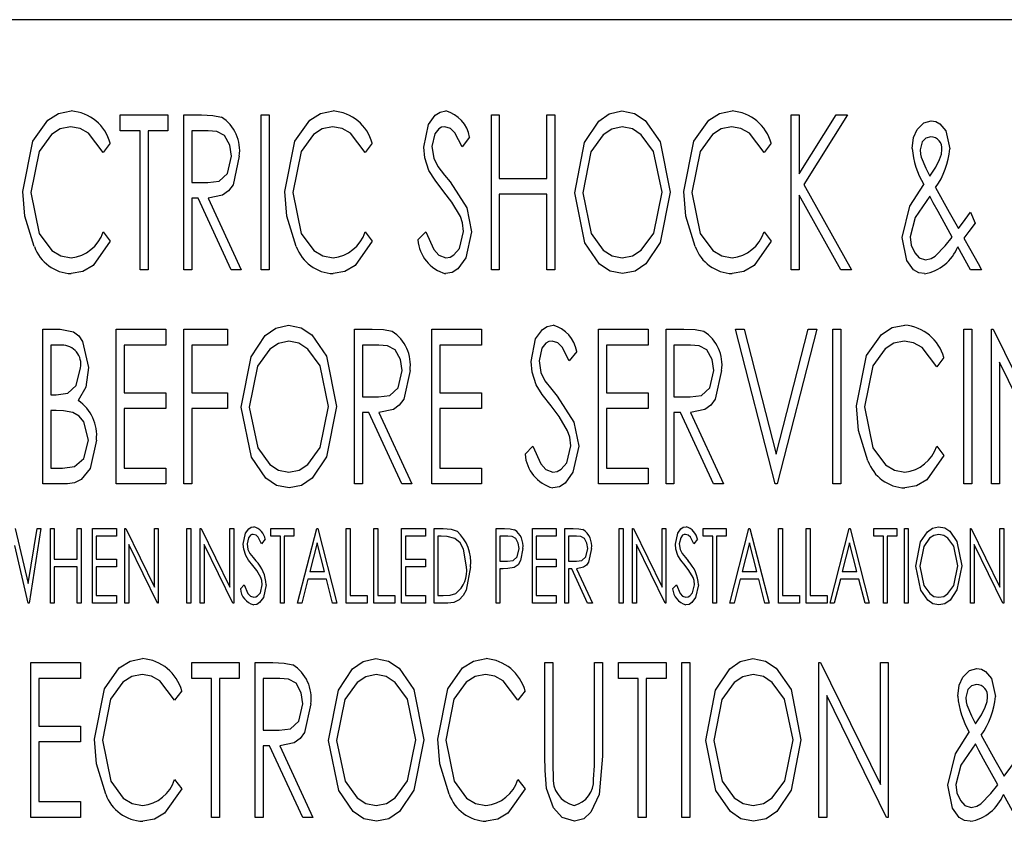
# Model space of a CAD drawing. Extents: x 7 to 118, y 3 to 79.
# Tile 28 of 37: x 57.605 to 58.432, y 30.617 to 31.29. Entities that reach past the tile are written whole.
import ezdxf

# ---------------------------------------------------------------- set-up
doc = ezdxf.new("R2010")
doc.units = 0
doc.layers.add('BODY', color=3, linetype='CONTINUOUS')

msp = doc.modelspace()

# ---------------------------------------------------------------- linework, layer by layer
at = {"layer": 'BODY', "linetype": 'CONTINUOUS'}
for p, q in [((59.31286, 31.28998), (56.56286, 31.28998)), ((57.68953, 31.20998), (57.72953, 31.20998)), ((57.68953, 31.19665), (57.68953, 31.20998)), ((57.72953, 31.20998), (57.72953, 31.19665)), ((57.74286, 31.20998), (57.75773, 31.20998)), ((57.74286, 31.07998), (57.74286, 31.20998)), ((57.80786, 31.20998), (57.81453, 31.20998)), ((57.80786, 31.07998), (57.80786, 31.20998)), ((57.81453, 31.20998), (57.81453, 31.07998)), ((58.00119, 31.20998), (58.00786, 31.20998)), ((58.00119, 31.07998), (58.00119, 31.20998)), ((58.00786, 31.20998), (58.00786, 31.15665)), ((58.04786, 31.20998), (58.05453, 31.20998)), ((58.04786, 31.15665), (58.04786, 31.20998)), ((58.05453, 31.20998), (58.05453, 31.07998)), ((58.25286, 31.20998), (58.25953, 31.20998)), ((58.25286, 31.07998), (58.25286, 31.20998)), ((58.25953, 31.16055), (58.29065, 31.20998)), ((58.25953, 31.20998), (58.25953, 31.16055)), ((58.30036, 31.20998), (58.26364, 31.15165)), ((58.29065, 31.20998), (58.30036, 31.20998)), ((57.70619, 31.19665), (57.68953, 31.19665)), ((57.70619, 31.07998), (57.70619, 31.19665)), ((57.71286, 31.19665), (57.71286, 31.07998)), ((57.72953, 31.19665), (57.71286, 31.19665)), ((57.74953, 31.19665), (57.74953, 31.15331)), ((57.76346, 31.19665), (57.74953, 31.19665)), ((57.98286, 31.19131), (57.97661, 31.18331)), ((57.68119, 31.18613), (57.67515, 31.17831)), ((57.90119, 31.18613), (57.89515, 31.17831)), ((58.23619, 31.18613), (58.23015, 31.17831)), ((58.00786, 31.15665), (58.04786, 31.15665)), ((57.74953, 31.15331), (57.76312, 31.15313)), ((58.26364, 31.15165), (58.30369, 31.07998)), ((58.37411, 31.14889), (58.38573, 31.12831)), ((57.74953, 31.13998), (57.74953, 31.07998)), ((57.75497, 31.13998), (57.74953, 31.13998)), ((57.78273, 31.07998), (57.75497, 31.13998)), ((57.76343, 31.13998), (57.79119, 31.07998)), ((58.00786, 31.14331), (58.00786, 31.07998)), ((58.04786, 31.14331), (58.00786, 31.14331)), ((58.04786, 31.07998), (58.04786, 31.14331)), ((58.25953, 31.14264), (58.25953, 31.07998)), ((58.29455, 31.07998), (58.25953, 31.14264)), ((58.38825, 31.1074), (58.37625, 31.12881)), ((58.38573, 31.12831), (58.39346, 31.11454)), ((58.40349, 31.12831), (58.40742, 31.1192)), ((57.67515, 31.11165), (57.68119, 31.10391)), ((57.89515, 31.11165), (57.90119, 31.10391)), ((57.93953, 31.10506), (57.94604, 31.11165)), ((58.23015, 31.11165), (58.23619, 31.10391)), ((58.40367, 31.07998), (58.39286, 31.09922)), ((57.71286, 31.07998), (57.70619, 31.07998)), ((57.74953, 31.07998), (57.74286, 31.07998)), ((57.79119, 31.07998), (57.78273, 31.07998)), ((57.81453, 31.07998), (57.80786, 31.07998)), ((58.00786, 31.07998), (58.00119, 31.07998)), ((58.05453, 31.07998), (58.04786, 31.07998)), ((58.25953, 31.07998), (58.25286, 31.07998)), ((58.30369, 31.07998), (58.29455, 31.07998)), ((58.41286, 31.07998), (58.40367, 31.07998)), ((57.62453, 31.02998), (57.63911, 31.02998)), ((57.62453, 30.89998), (57.62453, 31.02998)), ((57.68619, 31.02998), (57.72786, 31.02998)), ((57.68619, 30.89998), (57.68619, 31.02998)), ((57.72786, 31.02998), (57.72786, 31.01665)), ((57.74286, 31.02998), (57.77953, 31.02998)), ((57.74286, 30.89998), (57.74286, 31.02998)), ((57.77953, 31.02998), (57.77953, 31.01665)), ((57.88619, 31.02998), (57.90106, 31.02998)), ((57.88619, 30.89998), (57.88619, 31.02998)), ((57.95119, 31.02998), (57.99286, 31.02998)), ((57.95119, 30.89998), (57.95119, 31.02998)), ((57.99286, 31.02998), (57.99286, 31.01665)), ((58.09119, 31.02998), (58.13286, 31.02998)), ((58.09119, 30.89998), (58.09119, 31.02998)), ((58.13286, 31.02998), (58.13286, 31.01665)), ((58.14786, 31.02998), (58.16273, 31.02998)), ((58.14786, 30.89998), (58.14786, 31.02998)), ((58.20619, 31.02998), (58.21346, 31.02998)), ((58.23953, 30.89998), (58.20619, 31.02998)), ((58.21346, 31.02998), (58.24036, 30.92503)), ((58.24036, 30.92503), (58.26726, 31.02998)), ((58.27453, 31.02998), (58.24119, 30.89998)), ((58.26726, 31.02998), (58.27453, 31.02998)), ((58.28786, 31.02998), (58.29453, 31.02998)), ((58.28786, 30.89998), (58.28786, 31.02998)), ((58.29453, 31.02998), (58.29453, 30.89998)), ((58.39786, 31.02998), (58.40453, 31.02998)), ((58.39786, 30.89998), (58.39786, 31.02998)), ((58.40453, 31.02998), (58.40453, 30.89998)), ((58.42119, 31.02998), (58.4226, 31.02998)), ((58.42119, 30.89998), (58.42119, 31.02998)), ((58.4226, 31.02998), (58.47286, 30.92751)), ((57.63119, 31.01665), (57.63119, 30.97498)), ((57.64033, 31.01665), (57.63119, 31.01665)), ((57.69286, 31.01665), (57.69286, 30.97665)), ((57.72786, 31.01665), (57.69286, 31.01665)), ((57.74953, 31.01665), (57.74953, 30.97665)), ((57.77953, 31.01665), (57.74953, 31.01665)), ((57.89286, 31.01665), (57.89286, 30.97331)), ((57.90679, 31.01665), (57.89286, 31.01665)), ((57.95786, 31.01665), (57.95786, 30.97665)), ((57.99286, 31.01665), (57.95786, 31.01665)), ((58.09786, 31.01665), (58.09786, 30.97665)), ((58.13286, 31.01665), (58.09786, 31.01665)), ((58.15453, 31.01665), (58.15453, 30.97331)), ((58.16846, 31.01665), (58.15453, 31.01665)), ((58.07286, 31.01131), (58.06661, 31.00331)), ((58.38119, 31.00613), (58.37515, 30.99831)), ((58.42786, 31.00222), (58.42786, 30.89998)), ((58.47802, 30.89998), (58.42786, 31.00222)), ((57.63119, 30.97498), (57.63573, 30.97498)), ((57.69286, 30.97665), (57.72786, 30.97665)), ((57.72786, 30.97665), (57.72786, 30.96331)), ((57.74953, 30.97665), (57.77953, 30.97665)), ((57.77953, 30.97665), (57.77953, 30.96331)), ((57.89286, 30.97331), (57.90645, 30.97313)), ((57.95786, 30.97665), (57.99286, 30.97665)), ((57.99286, 30.97665), (57.99286, 30.96331)), ((58.09786, 30.97665), (58.13286, 30.97665)), ((58.13286, 30.97665), (58.13286, 30.96331)), ((58.15453, 30.97331), (58.16812, 30.97313)), ((57.63119, 30.96165), (57.63119, 30.91331)), ((57.63565, 30.96165), (57.63119, 30.96165)), ((57.69286, 30.96331), (57.69286, 30.91331)), ((57.72786, 30.96331), (57.69286, 30.96331)), ((57.74953, 30.96331), (57.74953, 30.89998)), ((57.77953, 30.96331), (57.74953, 30.96331)), ((57.89286, 30.95998), (57.89286, 30.89998)), ((57.8983, 30.95998), (57.89286, 30.95998)), ((57.92606, 30.89998), (57.8983, 30.95998)), ((57.90677, 30.95998), (57.93453, 30.89998)), ((57.95786, 30.96331), (57.95786, 30.91331)), ((57.99286, 30.96331), (57.95786, 30.96331)), ((58.09786, 30.96331), (58.09786, 30.91331)), ((58.13286, 30.96331), (58.09786, 30.96331)), ((58.15453, 30.95998), (58.15453, 30.89998)), ((58.15997, 30.95998), (58.15453, 30.95998)), ((58.18773, 30.89998), (58.15997, 30.95998)), ((58.16843, 30.95998), (58.19619, 30.89998)), ((58.02953, 30.92506), (58.03604, 30.93165)), ((58.37515, 30.93165), (58.38119, 30.92391)), ((57.63119, 30.91331), (57.64106, 30.91331)), ((57.69286, 30.91331), (57.72786, 30.91331)), ((57.72786, 30.91331), (57.72786, 30.89998)), ((57.95786, 30.91331), (57.99286, 30.91331)), ((57.99286, 30.91331), (57.99286, 30.89998)), ((58.09786, 30.91331), (58.13286, 30.91331)), ((58.13286, 30.91331), (58.13286, 30.89998)), ((57.64515, 30.89998), (57.62453, 30.89998)), ((57.72786, 30.89998), (57.68619, 30.89998)), ((57.74953, 30.89998), (57.74286, 30.89998)), ((57.89286, 30.89998), (57.88619, 30.89998)), ((57.93453, 30.89998), (57.92606, 30.89998)), ((57.99286, 30.89998), (57.95119, 30.89998)), ((58.13286, 30.89998), (58.09119, 30.89998)), ((58.15453, 30.89998), (58.14786, 30.89998)), ((58.19619, 30.89998), (58.18773, 30.89998)), ((58.24119, 30.89998), (58.23953, 30.89998)), ((58.29453, 30.89998), (58.28786, 30.89998)), ((58.40453, 30.89998), (58.39786, 30.89998)), ((58.42786, 30.89998), (58.42119, 30.89998)), ((57.60138, 30.86248), (57.61214, 30.81632)), ((57.61214, 30.81632), (57.61965, 30.86248)), ((57.62296, 30.86248), (57.61304, 30.79998)), ((57.61965, 30.86248), (57.62296, 30.86248)), ((57.63097, 30.86248), (57.63417, 30.86248)), ((57.63097, 30.79998), (57.63097, 30.86248)), ((57.63417, 30.86248), (57.63417, 30.83684)), ((57.65341, 30.86248), (57.65661, 30.86248)), ((57.65341, 30.83684), (57.65341, 30.86248)), ((57.65661, 30.86248), (57.65661, 30.79998)), ((57.66623, 30.86248), (57.68626, 30.86248)), ((57.66623, 30.79998), (57.66623, 30.86248)), ((57.68626, 30.86248), (57.68626, 30.85607)), ((57.69347, 30.86248), (57.69415, 30.86248)), ((57.69347, 30.79998), (57.69347, 30.86248)), ((57.69415, 30.86248), (57.71831, 30.81321)), ((57.71831, 30.86248), (57.72151, 30.86248)), ((57.71831, 30.81321), (57.71831, 30.86248)), ((57.72151, 30.86248), (57.72151, 30.79998)), ((57.74555, 30.86248), (57.74876, 30.86248)), ((57.74555, 30.79998), (57.74555, 30.86248)), ((57.74876, 30.86248), (57.74876, 30.79998)), ((57.75677, 30.86248), (57.75745, 30.86248)), ((57.75677, 30.79998), (57.75677, 30.86248)), ((57.75745, 30.86248), (57.78161, 30.81321)), ((57.78161, 30.86248), (57.78482, 30.86248)), ((57.78161, 30.81321), (57.78161, 30.86248)), ((57.78482, 30.86248), (57.78482, 30.79998)), ((57.81607, 30.86248), (57.8353, 30.86248)), ((57.81607, 30.85607), (57.81607, 30.86248)), ((57.8353, 30.86248), (57.8353, 30.85607)), ((57.8385, 30.79998), (57.85453, 30.86248)), ((57.85453, 30.86248), (57.85533, 30.86248)), ((57.85533, 30.86248), (57.87135, 30.79998)), ((57.87937, 30.86248), (57.88257, 30.86248)), ((57.87937, 30.79998), (57.87937, 30.86248)), ((57.88257, 30.86248), (57.88257, 30.80639)), ((57.9026, 30.86248), (57.90581, 30.86248)), ((57.9026, 30.79998), (57.9026, 30.86248)), ((57.90581, 30.86248), (57.90581, 30.80639)), ((57.92584, 30.86248), (57.94587, 30.86248)), ((57.92584, 30.79998), (57.92584, 30.86248)), ((57.94587, 30.86248), (57.94587, 30.85607)), ((57.95308, 30.86248), (57.96058, 30.86248)), ((57.95308, 30.79998), (57.95308, 30.86248)), ((58.00517, 30.86248), (58.01232, 30.86248)), ((58.00517, 30.79998), (58.00517, 30.86248)), ((58.03562, 30.86248), (58.05565, 30.86248)), ((58.03562, 30.79998), (58.03562, 30.86248)), ((58.05565, 30.86248), (58.05565, 30.85607)), ((58.06286, 30.86248), (58.07001, 30.86248)), ((58.06286, 30.79998), (58.06286, 30.86248)), ((58.10853, 30.86248), (58.11174, 30.86248)), ((58.10853, 30.79998), (58.10853, 30.86248)), ((58.11174, 30.86248), (58.11174, 30.79998)), ((58.11975, 30.86248), (58.12043, 30.86248)), ((58.11975, 30.79998), (58.11975, 30.86248)), ((58.12043, 30.86248), (58.14459, 30.81321)), ((58.14459, 30.86248), (58.1478, 30.86248)), ((58.14459, 30.81321), (58.14459, 30.86248)), ((58.1478, 30.86248), (58.1478, 30.79998)), ((58.17905, 30.86248), (58.19828, 30.86248)), ((58.17905, 30.85607), (58.17905, 30.86248)), ((58.19828, 30.86248), (58.19828, 30.85607)), ((58.20148, 30.79998), (58.21751, 30.86248)), ((58.21751, 30.86248), (58.21831, 30.86248)), ((58.21831, 30.86248), (58.23433, 30.79998)), ((58.24235, 30.86248), (58.24555, 30.86248)), ((58.24235, 30.79998), (58.24235, 30.86248)), ((58.24555, 30.86248), (58.24555, 30.80639)), ((58.26558, 30.86248), (58.26879, 30.86248)), ((58.26558, 30.79998), (58.26558, 30.86248)), ((58.26879, 30.86248), (58.26879, 30.80639)), ((58.28562, 30.79998), (58.30164, 30.86248)), ((58.30164, 30.86248), (58.30244, 30.86248)), ((58.30244, 30.86248), (58.31847, 30.79998)), ((58.32248, 30.86248), (58.34171, 30.86248)), ((58.32248, 30.85607), (58.32248, 30.86248)), ((58.34171, 30.86248), (58.34171, 30.85607)), ((58.34812, 30.86248), (58.35132, 30.86248)), ((58.34812, 30.79998), (58.34812, 30.86248)), ((58.35132, 30.86248), (58.35132, 30.79998)), ((58.40341, 30.86248), (58.40408, 30.86248)), ((58.40341, 30.79998), (58.40341, 30.86248)), ((58.40408, 30.86248), (58.42825, 30.81321)), ((58.42825, 30.86248), (58.43145, 30.86248)), ((58.42825, 30.81321), (58.42825, 30.86248)), ((58.43145, 30.86248), (58.43145, 30.79998)), ((57.66943, 30.85607), (57.66943, 30.83684)), ((57.68626, 30.85607), (57.66943, 30.85607)), ((57.69667, 30.84913), (57.69667, 30.79998)), ((57.72079, 30.79998), (57.69667, 30.84913)), ((57.75998, 30.84913), (57.75998, 30.79998)), ((57.78409, 30.79998), (57.75998, 30.84913)), ((57.81126, 30.8535), (57.80825, 30.84966)), ((57.82408, 30.85607), (57.81607, 30.85607)), ((57.82408, 30.79998), (57.82408, 30.85607)), ((57.82728, 30.85607), (57.82728, 30.79998)), ((57.8353, 30.85607), (57.82728, 30.85607)), ((57.85493, 30.85044), (57.84877, 30.82642)), ((57.86109, 30.82642), (57.85493, 30.85044)), ((57.92905, 30.85607), (57.92905, 30.83684)), ((57.94587, 30.85607), (57.92905, 30.85607)), ((57.95892, 30.85607), (57.95629, 30.85607)), ((57.95629, 30.85607), (57.95629, 30.80639)), ((58.00837, 30.85607), (58.00837, 30.83524)), ((58.0151, 30.85607), (58.00837, 30.85607)), ((58.03882, 30.85607), (58.03882, 30.83684)), ((58.05565, 30.85607), (58.03882, 30.85607)), ((58.06607, 30.85607), (58.06607, 30.83524)), ((58.07276, 30.85607), (58.06607, 30.85607)), ((58.12296, 30.84913), (58.12296, 30.79998)), ((58.14707, 30.79998), (58.12296, 30.84913)), ((58.17424, 30.8535), (58.17123, 30.84966)), ((58.18706, 30.85607), (58.17905, 30.85607)), ((58.18706, 30.79998), (58.18706, 30.85607)), ((58.19026, 30.85607), (58.19026, 30.79998)), ((58.19828, 30.85607), (58.19026, 30.85607)), ((58.21791, 30.85044), (58.21175, 30.82642)), ((58.22407, 30.82642), (58.21791, 30.85044)), ((58.30204, 30.85044), (58.29588, 30.82642)), ((58.3082, 30.82642), (58.30204, 30.85044)), ((58.33049, 30.85607), (58.32248, 30.85607)), ((58.33049, 30.79998), (58.33049, 30.85607)), ((58.33369, 30.85607), (58.33369, 30.79998)), ((58.34171, 30.85607), (58.33369, 30.85607)), ((58.40661, 30.84913), (58.40661, 30.79998)), ((58.43072, 30.79998), (58.40661, 30.84913)), ((57.61224, 30.79998), (57.60092, 30.84826)), ((57.63417, 30.83684), (57.65341, 30.83684)), ((57.66943, 30.83684), (57.68626, 30.83684)), ((57.68626, 30.83684), (57.68626, 30.83043)), ((57.92905, 30.83684), (57.94587, 30.83684)), ((57.94587, 30.83684), (57.94587, 30.83043)), ((58.00837, 30.83524), (58.01481, 30.8351)), ((58.03882, 30.83684), (58.05565, 30.83684)), ((58.05565, 30.83684), (58.05565, 30.83043)), ((58.06607, 30.83524), (58.0726, 30.83515)), ((57.63417, 30.83043), (57.63417, 30.79998)), ((57.65341, 30.83043), (57.63417, 30.83043)), ((57.65341, 30.79998), (57.65341, 30.83043)), ((57.66943, 30.83043), (57.66943, 30.80639)), ((57.68626, 30.83043), (57.66943, 30.83043)), ((57.84877, 30.82642), (57.86109, 30.82642)), ((57.92905, 30.83043), (57.92905, 30.80639)), ((57.94587, 30.83043), (57.92905, 30.83043)), ((58.00837, 30.82883), (58.00837, 30.79998)), ((58.01099, 30.82883), (58.00837, 30.82883)), ((58.03882, 30.83043), (58.03882, 30.80639)), ((58.05565, 30.83043), (58.03882, 30.83043)), ((58.06607, 30.82883), (58.06607, 30.79998)), ((58.06868, 30.82883), (58.06607, 30.82883)), ((58.08203, 30.79998), (58.06868, 30.82883)), ((58.07275, 30.82883), (58.0861, 30.79998)), ((58.21175, 30.82642), (58.22407, 30.82642)), ((58.29588, 30.82642), (58.3082, 30.82642)), ((57.84713, 30.82001), (57.84199, 30.79998)), ((57.86273, 30.82001), (57.84713, 30.82001)), ((57.86786, 30.79998), (57.86273, 30.82001)), ((58.21011, 30.82001), (58.20498, 30.79998)), ((58.22571, 30.82001), (58.21011, 30.82001)), ((58.23084, 30.79998), (58.22571, 30.82001)), ((58.29424, 30.82001), (58.28911, 30.79998)), ((58.30984, 30.82001), (58.29424, 30.82001)), ((58.31498, 30.79998), (58.30984, 30.82001)), ((57.79042, 30.81204), (57.79355, 30.8152)), ((58.15341, 30.81204), (58.15654, 30.8152)), ((57.61304, 30.79998), (57.61224, 30.79998)), ((57.63417, 30.79998), (57.63097, 30.79998)), ((57.65661, 30.79998), (57.65341, 30.79998)), ((57.68626, 30.79998), (57.66623, 30.79998)), ((57.66943, 30.80639), (57.68626, 30.80639)), ((57.68626, 30.80639), (57.68626, 30.79998)), ((57.69667, 30.79998), (57.69347, 30.79998)), ((57.72151, 30.79998), (57.72079, 30.79998)), ((57.74876, 30.79998), (57.74555, 30.79998)), ((57.75998, 30.79998), (57.75677, 30.79998)), ((57.78482, 30.79998), (57.78409, 30.79998)), ((57.82728, 30.79998), (57.82408, 30.79998)), ((57.84199, 30.79998), (57.8385, 30.79998)), ((57.87135, 30.79998), (57.86786, 30.79998)), ((57.897, 30.79998), (57.87937, 30.79998)), ((57.88257, 30.80639), (57.897, 30.80639)), ((57.897, 30.80639), (57.897, 30.79998)), ((57.92023, 30.79998), (57.9026, 30.79998)), ((57.90581, 30.80639), (57.92023, 30.80639)), ((57.92023, 30.80639), (57.92023, 30.79998)), ((57.94587, 30.79998), (57.92584, 30.79998)), ((57.92905, 30.80639), (57.94587, 30.80639)), ((57.94587, 30.80639), (57.94587, 30.79998)), ((57.96459, 30.79998), (57.95308, 30.79998)), ((57.95629, 30.80639), (57.9606, 30.80639)), ((58.00837, 30.79998), (58.00517, 30.79998)), ((58.05565, 30.79998), (58.03562, 30.79998)), ((58.03882, 30.80639), (58.05565, 30.80639)), ((58.05565, 30.80639), (58.05565, 30.79998)), ((58.06607, 30.79998), (58.06286, 30.79998)), ((58.0861, 30.79998), (58.08203, 30.79998)), ((58.11174, 30.79998), (58.10853, 30.79998)), ((58.12296, 30.79998), (58.11975, 30.79998)), ((58.1478, 30.79998), (58.14707, 30.79998)), ((58.19026, 30.79998), (58.18706, 30.79998)), ((58.20498, 30.79998), (58.20148, 30.79998)), ((58.23433, 30.79998), (58.23084, 30.79998)), ((58.25998, 30.79998), (58.24235, 30.79998)), ((58.24555, 30.80639), (58.25998, 30.80639)), ((58.25998, 30.80639), (58.25998, 30.79998)), ((58.28321, 30.79998), (58.26558, 30.79998)), ((58.26879, 30.80639), (58.28321, 30.80639)), ((58.28321, 30.80639), (58.28321, 30.79998)), ((58.28911, 30.79998), (58.28562, 30.79998)), ((58.31847, 30.79998), (58.31498, 30.79998)), ((58.33369, 30.79998), (58.33049, 30.79998)), ((58.35132, 30.79998), (58.34812, 30.79998)), ((58.40661, 30.79998), (58.40341, 30.79998)), ((58.43145, 30.79998), (58.43072, 30.79998)), ((57.61453, 30.74998), (57.65619, 30.74998)), ((57.61453, 30.61998), (57.61453, 30.74998)), ((57.65619, 30.74998), (57.65619, 30.73665)), ((57.74953, 30.74998), (57.78953, 30.74998)), ((57.74953, 30.73665), (57.74953, 30.74998)), ((57.78953, 30.74998), (57.78953, 30.73665)), ((57.80286, 30.74998), (57.81773, 30.74998)), ((57.80286, 30.61998), (57.80286, 30.74998)), ((58.04619, 30.74998), (58.05286, 30.74998)), ((58.04619, 30.67146), (58.04619, 30.74998)), ((58.05286, 30.74998), (58.05286, 30.67209)), ((58.08786, 30.74998), (58.09453, 30.74998)), ((58.08786, 30.67209), (58.08786, 30.74998)), ((58.09453, 30.74998), (58.09453, 30.67146)), ((58.10786, 30.74998), (58.14786, 30.74998)), ((58.10786, 30.73665), (58.10786, 30.74998)), ((58.14786, 30.74998), (58.14786, 30.73665)), ((58.16119, 30.74998), (58.16786, 30.74998)), ((58.16119, 30.61998), (58.16119, 30.74998)), ((58.16786, 30.74998), (58.16786, 30.61998)), ((58.27619, 30.74998), (58.2776, 30.74998)), ((58.27619, 30.61998), (58.27619, 30.74998)), ((58.2776, 30.74998), (58.32786, 30.64751)), ((58.32786, 30.74998), (58.33453, 30.74998)), ((58.32786, 30.64751), (58.32786, 30.74998)), ((58.33453, 30.74998), (58.33453, 30.61998)), ((57.62119, 30.73665), (57.62119, 30.69665)), ((57.65619, 30.73665), (57.62119, 30.73665)), ((57.76619, 30.73665), (57.74953, 30.73665)), ((57.76619, 30.61998), (57.76619, 30.73665)), ((57.77286, 30.73665), (57.77286, 30.61998)), ((57.78953, 30.73665), (57.77286, 30.73665)), ((57.80953, 30.73665), (57.80953, 30.69331)), ((57.82346, 30.73665), (57.80953, 30.73665)), ((58.12453, 30.73665), (58.10786, 30.73665)), ((58.12453, 30.61998), (58.12453, 30.73665)), ((58.13119, 30.73665), (58.13119, 30.61998)), ((58.14786, 30.73665), (58.13119, 30.73665)), ((57.74119, 30.72613), (57.73515, 30.71831)), ((58.02953, 30.72613), (58.02349, 30.71831)), ((58.28286, 30.72222), (58.28286, 30.61998)), ((58.33302, 30.61998), (58.28286, 30.72222)), ((57.62119, 30.69665), (57.65619, 30.69665)), ((57.65619, 30.69665), (57.65619, 30.68331)), ((57.80953, 30.69331), (57.82312, 30.69313)), ((58.41244, 30.68889), (58.42406, 30.66831)), ((57.62119, 30.68331), (57.62119, 30.63331)), ((57.65619, 30.68331), (57.62119, 30.68331)), ((57.80953, 30.67998), (57.80953, 30.61998)), ((57.81497, 30.67998), (57.80953, 30.67998)), ((57.84273, 30.61998), (57.81497, 30.67998)), ((57.82343, 30.67998), (57.85119, 30.61998)), ((58.42658, 30.6474), (58.41458, 30.66881)), ((58.42406, 30.66831), (58.43179, 30.65454)), ((57.73515, 30.65165), (57.74119, 30.64391)), ((58.02349, 30.65165), (58.02953, 30.64391)), ((58.442, 30.61998), (58.43119, 30.63922)), ((57.62119, 30.63331), (57.65619, 30.63331)), ((57.65619, 30.63331), (57.65619, 30.61998)), ((57.65619, 30.61998), (57.61453, 30.61998)), ((57.77286, 30.61998), (57.76619, 30.61998)), ((57.80953, 30.61998), (57.80286, 30.61998)), ((57.85119, 30.61998), (57.84273, 30.61998)), ((58.13119, 30.61998), (58.12453, 30.61998)), ((58.16786, 30.61998), (58.16119, 30.61998)), ((58.28286, 30.61998), (58.27619, 30.61998)), ((58.33453, 30.61998), (58.33302, 30.61998))]:
    msp.add_line(p, q, dxfattribs=at)
at = {"layer": 'BODY', "linetype": 'CONTINUOUS', "flags": 128}
for points in [[(57.60786, 31.14574), (57.61626, 31.18789), (57.62868, 31.20549), (57.63777, 31.21129), (57.64836, 31.21331)], [(57.82786, 31.14574), (57.83626, 31.18789), (57.84868, 31.20549), (57.85777, 31.21129), (57.86836, 31.21331)], [(57.94453, 31.18297), (57.94834, 31.20195), (57.95407, 31.20976), (57.95818, 31.21237), (57.96294, 31.21331)], [(58.07119, 31.14441), (58.07937, 31.18675), (58.09137, 31.20468), (58.10019, 31.21093), (58.1107, 31.21331)], [(58.1107, 31.21331), (58.12134, 31.21122), (58.13042, 31.20529), (58.1428, 31.18748), (58.15119, 31.14503)], [(58.16286, 31.14574), (58.17126, 31.18789), (58.18368, 31.20549), (58.19277, 31.21129), (58.20336, 31.21331)], [(57.75773, 31.20998), (57.76724, 31.20962), (57.77455, 31.20821)], [(58.35864, 31.19769), (58.36436, 31.20338), (58.37049, 31.20498)], [(58.37049, 31.20498), (58.37433, 31.20433), (58.37774, 31.20245), (58.38272, 31.1965), (58.38619, 31.18141)], [(57.64783, 31.19998), (57.63922, 31.19821), (57.63181, 31.19345), (57.62143, 31.17927), (57.61453, 31.14485)], [(57.67515, 31.17831), (57.66287, 31.19469), (57.6558, 31.19862), (57.64783, 31.19998)], [(57.78286, 31.17524), (57.78156, 31.18447), (57.77716, 31.19263), (57.77077, 31.196), (57.76346, 31.19665)], [(57.86783, 31.19998), (57.85922, 31.19821), (57.85181, 31.19345), (57.84143, 31.17927), (57.83453, 31.14485)], [(57.89515, 31.17831), (57.88287, 31.19469), (57.8758, 31.19862), (57.86783, 31.19998)], [(57.96211, 31.19998), (57.95941, 31.19958), (57.957, 31.19828), (57.95357, 31.19408), (57.95119, 31.18352)], [(57.97661, 31.18331), (57.97053, 31.19484), (57.96693, 31.19846), (57.96211, 31.19998)], [(58.11104, 31.19998), (58.10245, 31.1981), (58.09514, 31.19317), (58.08484, 31.1789), (58.07786, 31.14446)], [(58.14453, 31.14506), (58.13743, 31.17931), (58.12696, 31.19335), (58.11961, 31.19817), (58.11104, 31.19998)], [(58.20283, 31.19998), (58.19422, 31.19821), (58.18681, 31.19345), (58.17643, 31.17927), (58.16953, 31.14485)], [(58.23015, 31.17831), (58.21787, 31.19469), (58.2108, 31.19862), (58.20283, 31.19998)], [(58.35453, 31.18186), (58.35569, 31.19104), (58.35864, 31.19769)], [(58.37023, 31.19165), (58.36601, 31.19052), (58.36297, 31.18737), (58.36119, 31.18076)], [(57.9488, 31.16318), (57.94533, 31.17404), (57.94453, 31.18297)], [(57.95119, 31.18352), (57.95276, 31.17373), (57.95622, 31.16672)], [(58.36119, 31.18076), (58.36151, 31.17714), (58.36224, 31.17438)], [(58.3776, 31.17243), (58.37909, 31.17715), (58.37953, 31.18102)], [(57.76312, 31.15313), (57.77256, 31.15444), (57.7795, 31.16074), (57.78286, 31.17524)], [(57.78953, 31.17521), (57.78423, 31.15114), (57.78053, 31.14615), (57.77554, 31.14245), (57.76343, 31.13998)], [(58.36224, 31.17438), (58.36594, 31.16538), (58.36937, 31.15855)], [(58.36937, 31.15855), (58.37445, 31.16605), (58.3776, 31.17243)], [(57.96132, 31.1455), (57.95385, 31.15509), (57.9488, 31.16318)], [(57.95622, 31.16672), (57.96188, 31.1594), (57.96651, 31.15378)], [(57.96651, 31.15378), (57.98052, 31.13184), (57.98453, 31.11183)], [(58.34619, 31.10704), (58.35271, 31.13341), (58.36421, 31.15159)], [(57.61739, 31.09938), (57.60946, 31.12481), (57.60786, 31.14574)], [(57.61453, 31.14485), (57.62157, 31.11033), (57.63203, 31.09611), (57.6396, 31.09155), (57.6483, 31.08998)], [(57.83739, 31.09938), (57.82946, 31.12481), (57.82786, 31.14574)], [(57.83453, 31.14485), (57.84157, 31.11033), (57.85203, 31.09611), (57.8596, 31.09155), (57.8683, 31.08998)], [(57.97513, 31.12477), (57.96804, 31.1368), (57.96132, 31.1455)], [(58.11132, 31.07665), (58.10081, 31.07879), (58.09187, 31.08475), (58.07966, 31.10242), (58.07119, 31.14441)], [(58.07786, 31.14446), (58.08497, 31.11049), (58.09518, 31.09639), (58.1025, 31.09166), (58.11104, 31.08998)], [(58.11104, 31.08998), (58.11966, 31.09172), (58.12711, 31.09644), (58.13753, 31.11061), (58.14453, 31.14506)], [(58.15119, 31.14503), (58.14287, 31.10281), (58.13078, 31.08495), (58.12187, 31.07885), (58.11132, 31.07665)], [(58.17239, 31.09938), (58.16446, 31.12481), (58.16286, 31.14574)], [(58.16953, 31.14485), (58.17657, 31.11033), (58.18703, 31.09611), (58.1946, 31.09155), (58.2033, 31.08998)], [(58.36927, 31.14183), (58.35708, 31.12393), (58.35286, 31.10756)], [(58.37625, 31.12881), (58.37228, 31.13607), (58.36927, 31.14183)], [(57.97786, 31.11201), (57.97699, 31.11931), (57.97513, 31.12477)], [(58.39346, 31.11454), (58.39906, 31.12226), (58.40349, 31.12831)], [(58.40742, 31.1192), (58.40217, 31.11202), (58.39807, 31.10636)], [(57.94604, 31.11165), (57.95278, 31.09694), (57.957, 31.0922), (57.96286, 31.08998)], [(57.98453, 31.11183), (57.97969, 31.08987), (57.97304, 31.08075), (57.96827, 31.07773), (57.96273, 31.07665)], [(57.96286, 31.08998), (57.96647, 31.0906), (57.96969, 31.09235), (57.97448, 31.09786), (57.97786, 31.11201)], [(58.36492, 31.07665), (58.36007, 31.07746), (58.3558, 31.0799), (58.35, 31.08781), (58.34619, 31.10704)], [(58.35286, 31.10756), (58.35378, 31.1005), (58.35667, 31.09401), (58.36049, 31.08995), (58.36578, 31.08831)], [(58.37382, 31.09133), (58.38238, 31.0999), (58.38825, 31.1074)], [(58.39807, 31.10636), (58.40265, 31.09814), (58.40627, 31.0917)], [(57.68119, 31.10391), (57.66675, 31.0834), (57.6582, 31.07838), (57.64846, 31.07665)], [(57.90119, 31.10391), (57.88675, 31.0834), (57.8782, 31.07838), (57.86846, 31.07665)], [(58.23619, 31.10391), (58.22175, 31.0834), (58.2132, 31.07838), (58.20346, 31.07665)], [(58.36578, 31.08831), (58.37053, 31.08935), (58.37382, 31.09133)], [(58.40627, 31.0917), (58.40996, 31.08514), (58.41286, 31.07998)], [(57.79119, 30.96441), (57.79937, 31.00675), (57.81137, 31.02468), (57.82019, 31.03093), (57.8307, 31.03331)], [(57.8307, 31.03331), (57.84134, 31.03122), (57.85042, 31.02529), (57.8628, 31.00748), (57.87119, 30.96503)], [(58.03453, 31.00297), (58.03834, 31.02195), (58.04407, 31.02976), (58.04818, 31.03237), (58.05294, 31.03331)], [(58.30786, 30.96574), (58.31626, 31.00789), (58.32868, 31.02549), (58.33777, 31.03129), (58.34836, 31.03331)], [(57.63911, 31.02998), (57.65018, 31.02782), (57.65467, 31.02436), (57.65796, 31.01975), (57.66286, 30.99777)], [(57.90106, 31.02998), (57.91057, 31.02962), (57.91789, 31.02821)], [(58.16273, 31.02998), (58.17224, 31.02962), (58.17955, 31.02821)], [(57.83104, 31.01998), (57.82245, 31.0181), (57.81514, 31.01317), (57.80484, 30.9989), (57.79786, 30.96446)], [(57.86453, 30.96506), (57.85743, 30.99931), (57.84696, 31.01335), (57.83961, 31.01817), (57.83104, 31.01998)], [(57.92619, 30.99524), (57.92489, 31.00447), (57.9205, 31.01263), (57.9141, 31.016), (57.90679, 31.01665)], [(58.05211, 31.01998), (58.04941, 31.01958), (58.047, 31.01828), (58.04357, 31.01408), (58.04119, 31.00352)], [(58.06661, 31.00331), (58.06053, 31.01484), (58.05693, 31.01846), (58.05211, 31.01998)], [(58.18786, 30.99524), (58.18656, 31.00447), (58.18216, 31.01263), (58.17577, 31.016), (58.16846, 31.01665)], [(58.34783, 31.01998), (58.33922, 31.01821), (58.33181, 31.01345), (58.32143, 30.99927), (58.31453, 30.96485)], [(58.37515, 30.99831), (58.36287, 31.01469), (58.3558, 31.01862), (58.34783, 31.01998)], [(57.66286, 30.99777), (57.66056, 30.9814), (57.65427, 30.97011)], [(58.0388, 30.98318), (58.03533, 30.99404), (58.03453, 31.00297)], [(58.04119, 31.00352), (58.04276, 30.99373), (58.04622, 30.98672)], [(57.63573, 30.97498), (57.6454, 30.97633), (57.65258, 30.98272), (57.65619, 30.99753)], [(57.90645, 30.97313), (57.91589, 30.97444), (57.92283, 30.98074), (57.92619, 30.99524)], [(57.93286, 30.99521), (57.92756, 30.97114), (57.92386, 30.96615), (57.91887, 30.96245), (57.90677, 30.95998)], [(58.16812, 30.97313), (58.17756, 30.97444), (58.1845, 30.98074), (58.18786, 30.99524)], [(58.19453, 30.99521), (58.18923, 30.97114), (58.18553, 30.96615), (58.18054, 30.96245), (58.16843, 30.95998)], [(58.05132, 30.9655), (58.04385, 30.97509), (58.0388, 30.98318)], [(58.04622, 30.98672), (58.05188, 30.9794), (58.05651, 30.97378)], [(58.05651, 30.97378), (58.07052, 30.95184), (58.07453, 30.93183)], [(57.83104, 30.90998), (57.83966, 30.91172), (57.84711, 30.91644), (57.85753, 30.93061), (57.86453, 30.96506)], [(57.87119, 30.96503), (57.86287, 30.92281), (57.85078, 30.90495), (57.84187, 30.89885), (57.83132, 30.89665)], [(58.06513, 30.94477), (58.05804, 30.9568), (58.05132, 30.9655)], [(58.31739, 30.91938), (58.30946, 30.94481), (58.30786, 30.96574)], [(58.31453, 30.96485), (58.32157, 30.93033), (58.33203, 30.91611), (58.3396, 30.91155), (58.3483, 30.90998)], [(57.64968, 30.96011), (57.64188, 30.96147), (57.63565, 30.96165)], [(57.66286, 30.93688), (57.65899, 30.95212), (57.65503, 30.95693), (57.64968, 30.96011)], [(57.83132, 30.89665), (57.82081, 30.89879), (57.81187, 30.90475), (57.79966, 30.92242), (57.79119, 30.96441)], [(57.79786, 30.96446), (57.80497, 30.93049), (57.81518, 30.91639), (57.8225, 30.91166), (57.83104, 30.90998)], [(58.06786, 30.93201), (58.06699, 30.93931), (58.06513, 30.94477)], [(57.64106, 30.91331), (57.65123, 30.91471), (57.65884, 30.92138), (57.66286, 30.93688)], [(57.66953, 30.93688), (57.66431, 30.91312), (57.65665, 30.90366), (57.6512, 30.90088), (57.64515, 30.89998)], [(58.03604, 30.93165), (58.04278, 30.91694), (58.047, 30.9122), (58.05286, 30.90998)], [(58.07453, 30.93183), (58.06969, 30.90987), (58.06304, 30.90075), (58.05827, 30.89773), (58.05273, 30.89665)], [(58.05286, 30.90998), (58.05647, 30.9106), (58.05969, 30.91235), (58.06448, 30.91786), (58.06786, 30.93201)], [(58.38119, 30.92391), (58.36675, 30.9034), (58.3582, 30.89838), (58.34846, 30.89665)], [(57.79283, 30.8495), (57.79466, 30.85862), (57.79742, 30.86237), (57.79939, 30.86363), (57.80168, 30.86408)], [(57.80128, 30.85767), (57.79998, 30.85748), (57.79883, 30.85686), (57.79718, 30.85483), (57.79603, 30.84976)], [(57.80825, 30.84966), (57.80533, 30.8552), (57.8036, 30.85694), (57.80128, 30.85767)], [(57.96058, 30.86248), (57.96734, 30.86196), (57.97235, 30.86023)], [(58.01232, 30.86248), (58.01701, 30.86229), (58.02062, 30.86154)], [(58.07001, 30.86248), (58.07458, 30.86231), (58.0781, 30.86163)], [(58.15581, 30.8495), (58.15764, 30.85862), (58.1604, 30.86237), (58.16237, 30.86363), (58.16466, 30.86408)], [(58.16426, 30.85767), (58.16296, 30.85748), (58.16181, 30.85686), (58.16016, 30.85483), (58.15901, 30.84976)], [(58.17123, 30.84966), (58.16831, 30.8552), (58.16658, 30.85694), (58.16426, 30.85767)], [(58.35773, 30.83095), (58.36166, 30.85131), (58.36743, 30.85993), (58.37167, 30.86294), (58.37673, 30.86408)], [(58.37689, 30.85767), (58.37276, 30.85677), (58.36924, 30.8544), (58.3643, 30.84754), (58.36094, 30.83098)], [(58.37673, 30.86408), (58.38184, 30.86308), (58.38621, 30.86022), (58.39216, 30.85166), (58.39619, 30.83126)], [(58.39299, 30.83127), (58.38958, 30.84773), (58.38454, 30.85449), (58.38101, 30.8568), (58.37689, 30.85767)], [(57.79488, 30.83998), (57.79321, 30.8452), (57.79283, 30.8495)], [(57.79603, 30.84976), (57.79679, 30.84505), (57.79845, 30.84168)], [(57.97045, 30.85432), (57.96408, 30.85584), (57.95892, 30.85607)], [(57.98033, 30.83045), (57.97785, 30.84532), (57.97497, 30.85052), (57.97045, 30.85432)], [(58.0244, 30.84569), (58.02378, 30.85014), (58.02169, 30.8541), (58.01862, 30.85575), (58.0151, 30.85607)], [(58.08209, 30.84578), (58.08146, 30.85021), (58.07935, 30.85414), (58.07628, 30.85576), (58.07276, 30.85607)], [(58.15786, 30.83998), (58.15619, 30.8452), (58.15581, 30.8495)], [(58.15901, 30.84976), (58.15977, 30.84505), (58.16143, 30.84168)], [(57.79845, 30.84168), (57.80117, 30.83816), (57.8034, 30.83546)], [(58.01481, 30.8351), (58.01937, 30.8357), (58.02276, 30.83869), (58.0244, 30.84569)], [(58.0276, 30.84572), (58.02578, 30.8356), (58.0236, 30.83219), (58.0203, 30.82985)], [(58.0726, 30.83515), (58.07714, 30.83578), (58.08048, 30.83881), (58.08209, 30.84578)], [(58.0853, 30.84577), (58.08275, 30.83419), (58.08097, 30.83179), (58.07857, 30.83001), (58.07275, 30.82883)], [(58.16143, 30.84168), (58.16415, 30.83816), (58.16638, 30.83546)], [(57.8009, 30.83148), (57.79731, 30.83609), (57.79488, 30.83998)], [(58.16388, 30.83148), (58.16029, 30.83609), (58.15786, 30.83998)], [(57.80754, 30.82151), (57.80413, 30.8273), (57.8009, 30.83148)], [(57.98353, 30.83044), (57.97997, 30.81072), (57.97759, 30.80629), (57.97416, 30.80261), (57.96959, 30.80054), (57.96459, 30.79998)], [(58.0203, 30.82985), (58.01513, 30.82895), (58.01099, 30.82883)], [(58.17052, 30.82151), (58.16711, 30.8273), (58.16388, 30.83148)], [(58.37703, 30.79838), (58.37197, 30.79941), (58.36767, 30.80227), (58.3618, 30.81077), (58.35773, 30.83095)], [(58.36094, 30.83098), (58.36436, 30.81465), (58.36926, 30.80787), (58.37278, 30.8056), (58.37689, 30.80479)], [(58.37689, 30.80479), (58.38103, 30.80562), (58.38462, 30.80789), (58.38962, 30.81471), (58.39299, 30.83127)], [(58.39619, 30.83126), (58.39219, 30.81096), (58.38638, 30.80237), (58.3821, 30.79944), (58.37703, 30.79838)], [(57.80885, 30.81538), (57.80844, 30.81889), (57.80754, 30.82151)], [(58.17183, 30.81538), (58.17142, 30.81889), (58.17052, 30.82151)], [(57.79355, 30.8152), (57.7968, 30.80814), (57.79882, 30.80585), (57.80164, 30.80479)], [(57.81206, 30.81529), (57.80974, 30.80473), (57.80654, 30.80035), (57.80424, 30.7989), (57.80158, 30.79838)], [(57.80164, 30.80479), (57.80338, 30.80509), (57.80493, 30.80593), (57.80723, 30.80857), (57.80885, 30.81538)], [(57.9606, 30.80639), (57.9667, 30.80673), (57.97131, 30.80798)], [(58.15654, 30.8152), (58.15978, 30.80814), (58.1618, 30.80585), (58.16462, 30.80479)], [(58.17504, 30.81529), (58.17272, 30.80473), (58.16952, 30.80035), (58.16722, 30.7989), (58.16456, 30.79838)], [(58.16462, 30.80479), (58.16636, 30.80509), (58.16791, 30.80593), (58.17021, 30.80857), (58.17183, 30.81538)], [(57.66786, 30.68574), (57.67626, 30.72789), (57.68868, 30.74549), (57.69777, 30.75129), (57.70836, 30.75331)], [(57.81773, 30.74998), (57.82724, 30.74962), (57.83455, 30.74821)], [(57.86453, 30.68441), (57.8727, 30.72675), (57.88471, 30.74468), (57.89353, 30.75093), (57.90403, 30.75331)], [(57.90403, 30.75331), (57.91467, 30.75122), (57.92376, 30.74529), (57.93613, 30.72748), (57.94453, 30.68503)], [(57.95619, 30.68574), (57.96459, 30.72789), (57.97702, 30.74549), (57.9861, 30.75129), (57.99669, 30.75331)], [(58.18119, 30.68441), (58.18937, 30.72675), (58.20137, 30.74468), (58.21019, 30.75093), (58.2207, 30.75331)], [(58.2207, 30.75331), (58.23134, 30.75122), (58.24042, 30.74529), (58.2528, 30.72748), (58.26119, 30.68503)], [(58.39698, 30.73769), (58.4027, 30.74338), (58.40882, 30.74498)], [(58.40882, 30.74498), (58.41266, 30.74433), (58.41607, 30.74245), (58.42105, 30.7365), (58.42453, 30.72141)], [(57.70783, 30.73998), (57.69922, 30.73821), (57.69181, 30.73345), (57.68143, 30.71927), (57.67453, 30.68485)], [(57.73515, 30.71831), (57.72287, 30.73469), (57.7158, 30.73862), (57.70783, 30.73998)], [(57.84286, 30.71524), (57.84156, 30.72447), (57.83716, 30.73263), (57.83077, 30.736), (57.82346, 30.73665)], [(57.90437, 30.73998), (57.89578, 30.7381), (57.88847, 30.73317), (57.87818, 30.7189), (57.87119, 30.68446)], [(57.93786, 30.68506), (57.93076, 30.71931), (57.92029, 30.73335), (57.91294, 30.73817), (57.90437, 30.73998)], [(57.99617, 30.73998), (57.98756, 30.73821), (57.98015, 30.73345), (57.96977, 30.71927), (57.96286, 30.68485)], [(58.02349, 30.71831), (58.01121, 30.73469), (58.00414, 30.73862), (57.99617, 30.73998)], [(58.22104, 30.73998), (58.21245, 30.7381), (58.20514, 30.73317), (58.19484, 30.7189), (58.18786, 30.68446)], [(58.25453, 30.68506), (58.24743, 30.71931), (58.23696, 30.73335), (58.22961, 30.73817), (58.22104, 30.73998)], [(58.39286, 30.72186), (58.39402, 30.73104), (58.39698, 30.73769)], [(58.40856, 30.73165), (58.40435, 30.73052), (58.4013, 30.72737), (58.39953, 30.72076)], [(58.39953, 30.72076), (58.39984, 30.71714), (58.40057, 30.71438)], [(58.41593, 30.71243), (58.41742, 30.71715), (58.41786, 30.72102)], [(57.82312, 30.69313), (57.83256, 30.69444), (57.8395, 30.70074), (57.84286, 30.71524)], [(57.84953, 30.71521), (57.84423, 30.69114), (57.84053, 30.68615), (57.83554, 30.68245), (57.82343, 30.67998)], [(58.40057, 30.71438), (58.40427, 30.70538), (58.4077, 30.69855)], [(58.4077, 30.69855), (58.41279, 30.70605), (58.41593, 30.71243)], [(57.67739, 30.63938), (57.66946, 30.66481), (57.66786, 30.68574)], [(57.67453, 30.68485), (57.68157, 30.65033), (57.69203, 30.63611), (57.6996, 30.63155), (57.7083, 30.62998)], [(57.90466, 30.61665), (57.89414, 30.61879), (57.8852, 30.62475), (57.87299, 30.64242), (57.86453, 30.68441)], [(57.87119, 30.68446), (57.87831, 30.65049), (57.88851, 30.63639), (57.89583, 30.63166), (57.90437, 30.62998)], [(57.90437, 30.62998), (57.913, 30.63172), (57.92045, 30.63644), (57.93086, 30.65061), (57.93786, 30.68506)], [(57.94453, 30.68503), (57.9362, 30.64281), (57.92411, 30.62495), (57.91521, 30.61885), (57.90466, 30.61665)], [(57.96573, 30.63938), (57.95779, 30.66481), (57.95619, 30.68574)], [(57.96286, 30.68485), (57.9699, 30.65033), (57.98036, 30.63611), (57.98794, 30.63155), (57.99664, 30.62998)], [(58.22132, 30.61665), (58.21081, 30.61879), (58.20187, 30.62475), (58.18966, 30.64242), (58.18119, 30.68441)], [(58.18786, 30.68446), (58.19497, 30.65049), (58.20518, 30.63639), (58.2125, 30.63166), (58.22104, 30.62998)], [(58.22104, 30.62998), (58.22966, 30.63172), (58.23711, 30.63644), (58.24753, 30.65061), (58.25453, 30.68506)], [(58.26119, 30.68503), (58.25287, 30.64281), (58.24078, 30.62495), (58.23187, 30.61885), (58.22132, 30.61665)], [(58.38453, 30.64704), (58.39104, 30.67341), (58.40255, 30.69159)], [(58.4076, 30.68183), (58.39541, 30.66393), (58.39119, 30.64756)], [(58.41458, 30.66881), (58.41062, 30.67607), (58.4076, 30.68183)], [(58.04752, 30.64407), (58.04634, 30.65939), (58.04619, 30.67146)], [(58.05286, 30.67209), (58.05292, 30.6624), (58.05317, 30.6548)], [(58.09453, 30.67146), (58.09166, 30.63904), (58.08479, 30.62434), (58.07889, 30.61877), (58.07112, 30.61665)], [(58.08708, 30.65191), (58.08778, 30.6632), (58.08786, 30.67209)], [(58.43179, 30.65454), (58.43739, 30.66226), (58.44182, 30.66831)], [(57.74119, 30.64391), (57.72675, 30.6234), (57.7182, 30.61838), (57.70846, 30.61665)], [(58.02953, 30.64391), (58.01508, 30.6234), (58.00654, 30.61838), (57.99679, 30.61665)], [(58.07112, 30.61665), (58.06072, 30.6198), (58.05329, 30.62784), (58.04752, 30.64407)], [(58.40325, 30.61665), (58.3984, 30.61746), (58.39413, 30.6199), (58.38834, 30.62781), (58.38453, 30.64704)], [(58.39119, 30.64756), (58.39211, 30.6405), (58.395, 30.63401), (58.39882, 30.62995), (58.40411, 30.62831)], [(58.41216, 30.63133), (58.42072, 30.6399), (58.42658, 30.6474)], [(58.40411, 30.62831), (58.40887, 30.62935), (58.41216, 30.63133)]]:
    msp.add_lwpolyline(points, dxfattribs=at)
at = {"layer": 'BODY', "linetype": 'CONTINUOUS'}
for centre, radius, start, end in [((57.64539, 31.17631), 0.03713, 15.33688, 85.41943), ((57.86539, 31.17631), 0.03713, 15.33688, 85.41943), ((57.9558, 31.18683), 0.02743, 9.40108, 74.90961), ((58.20039, 31.17631), 0.03713, 15.33688, 85.41943), ((57.75624, 31.18), 0.03363, 351.81846, 57.00129), ((58.36987, 31.18195), 0.00971, 354.52072, 87.85113), ((58.42484, 31.18768), 0.07055, 184.73874, 210.76492), ((58.32127, 31.18703), 0.06517, 324.18131, 355.05891), ((57.64518, 31.12132), 0.03149, 275.68998, 342.11593), ((57.86518, 31.12132), 0.03149, 275.68998, 342.11593), ((58.20018, 31.12132), 0.03149, 275.68998, 342.11593), ((57.64975, 31.11101), 0.03438, 199.76132, 267.84769), ((57.86975, 31.11101), 0.03438, 199.76132, 267.84769), ((57.97115, 31.1072), 0.0317, 183.8804, 254.59538), ((58.20475, 31.11101), 0.03438, 199.76132, 267.84769), ((58.35885, 31.11274), 0.0366, 279.5467, 338.33076), ((58.0458, 31.00683), 0.02743, 9.40108, 74.90961), ((58.34539, 30.99631), 0.03713, 15.33688, 85.41943), ((57.89957, 31), 0.03363, 351.81846, 57.00129), ((58.16124, 31), 0.03363, 351.81846, 57.00129), ((57.64045, 31.00061), 0.01604, 348.94007, 90.42494), ((57.63458, 30.94095), 0.03518, 353.35857, 55.97511), ((58.34518, 30.94132), 0.03149, 275.68998, 342.11593), ((58.06115, 30.9272), 0.0317, 183.8804, 254.59538), ((58.34975, 30.93101), 0.03438, 199.76132, 267.84769), ((57.79825, 30.85135), 0.01319, 9.40108, 74.90961), ((57.94979, 30.83476), 0.03402, 352.69923, 48.44981), ((58.01147, 30.84805), 0.0163, 351.78015, 55.85852), ((58.06929, 30.84807), 0.01617, 351.81846, 57.00129), ((58.16123, 30.85135), 0.01319, 9.40108, 74.90961), ((57.78138, 30.81406), 0.0307, 2.29785, 44.19373), ((58.14436, 30.81406), 0.0307, 2.29785, 44.19373), ((57.95615, 30.82711), 0.02441, 308.40608, 7.88108), ((57.80563, 30.81307), 0.01524, 183.8804, 254.59538), ((58.16861, 30.81307), 0.01524, 183.8804, 254.59538), ((57.70539, 30.71631), 0.03713, 15.33688, 85.41943), ((57.99372, 30.71631), 0.03713, 15.33688, 85.41943), ((57.81624, 30.72), 0.03363, 351.81846, 57.00129), ((58.4082, 30.72195), 0.00971, 354.52072, 87.85113), ((58.46317, 30.72768), 0.07055, 184.73874, 210.76492), ((58.3596, 30.72703), 0.06517, 324.18131, 355.05891), ((57.70518, 30.66132), 0.03149, 275.68998, 342.11593), ((57.99351, 30.66132), 0.03149, 275.68998, 342.11593), ((58.07584, 30.65222), 0.02282, 173.5008, 257.03818), ((58.06557, 30.65088), 0.02153, 283.84206, 2.72361), ((57.70975, 30.65101), 0.03438, 199.76132, 267.84769), ((57.99808, 30.65101), 0.03438, 199.76132, 267.84769), ((58.39718, 30.65274), 0.0366, 279.5467, 338.33076)]:
    msp.add_arc(centre, radius, start, end, dxfattribs=at)

doc.saveas('drawing.dxf')
